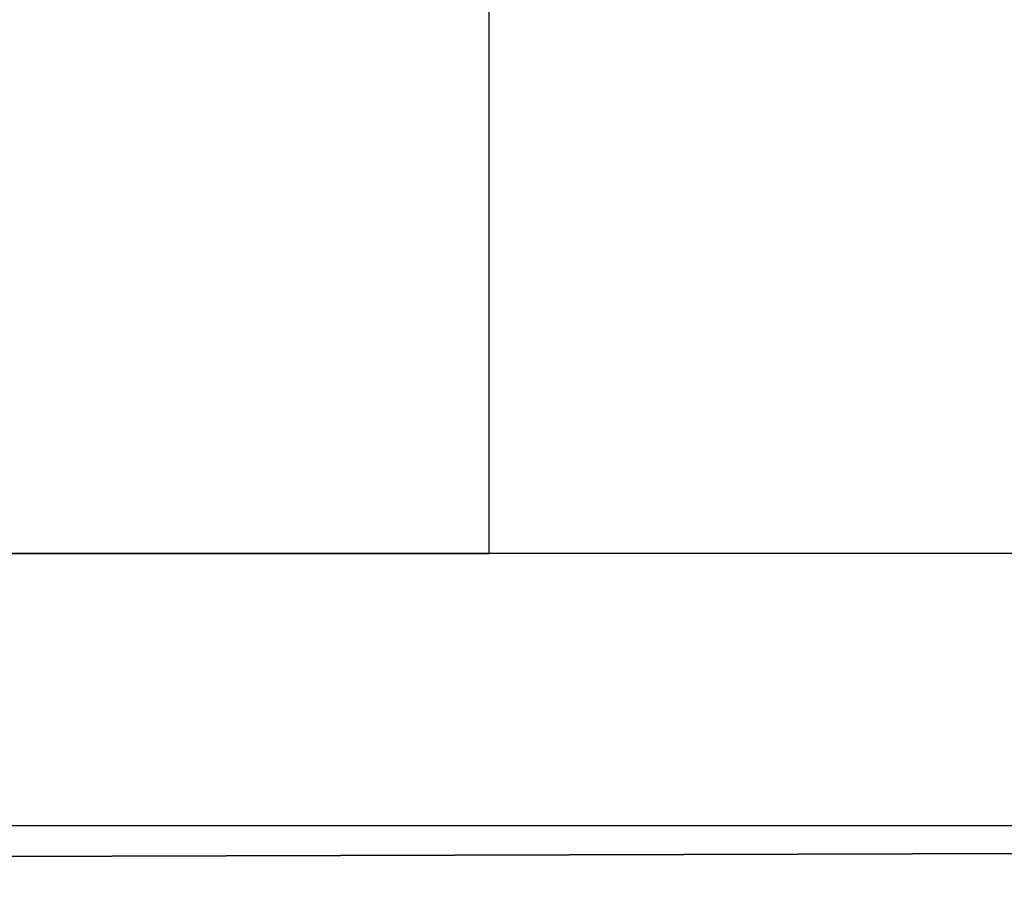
# Model space of a CAD drawing. Header units: metres. Extents: x 391.1 to 427.5, y 12.8 to 28.4.
# Tile 141 of 206: x 407.204 to 407.566, y 25.926 to 26.245. Entities that reach past the tile are written whole.
import ezdxf

# ---------------------------------------------------------------- set-up
doc = ezdxf.new("R2010")
doc.units = ezdxf.units.M
doc.layers.add('01_SUELOS', color=7, linetype='Continuous', lineweight=25, true_color=0x007f00)
doc.layers.add('A-WALL-____-MCUT', color=7, linetype='Continuous', lineweight=25)
doc.layers.add('A-WALL-____-OTLN', color=7, linetype='Continuous', lineweight=25)

# ---------------------------------------------------------------- blocks, each defined once
blk = doc.blocks.new('Family - Evans PA-152028-03_TEL_P0A')
at = {"layer": 'A-WALL-____-MCUT', "color": 253, "true_color": 0xaaaaaa}
for p, q in [((1.66046, 0.2), (0, 0.2)), ((1.66046, 0), (1.66046, 0.2))]:
    blk.add_line(p, q, dxfattribs=at)
at = {"layer": 'A-WALL-____-OTLN', "color": 253, "true_color": 0xaaaaaa}
for p, q in [((1.66046, 0.2), (0, 0.2)), ((1.66046, 0), (1.66046, 0.2))]:
    blk.add_line(p, q, dxfattribs=at)
blk = doc.blocks.new('Family - Evans PA-152168-03_TEL_P0A')
at = {"layer": 'A-WALL-____-MCUT', "color": 253, "true_color": 0xaaaaaa}
for p, q in [((3.36015, 0.1), (0, 0.1)), ((0, 0), (3.36015, 0))]:
    blk.add_line(p, q, dxfattribs=at)
at = {"layer": 'A-WALL-____-OTLN', "color": 253, "true_color": 0xaaaaaa}
for p, q in [((3.36015, 0.1), (0, 0.1)), ((0, 0), (3.36015, 0))]:
    blk.add_line(p, q, dxfattribs=at)
at = {"layer": 'A-WALL-____-OTLN', "color": 253, "lineweight": 18, "true_color": 0xaaaaaa}
blk.add_line((0, 0), (3.36015, 0), dxfattribs=at)
blk = doc.blocks.new('Family - LONDR55-XX_ZZ-ARQ-CAA-M3D-Londres55-152321-03_TEL_P0A')
at = {"layer": '01_SUELOS', "color": 9, "true_color": 0xaad4aa}
blk.add_line((7.47084, 2.31546), (0, 2.29204), dxfattribs=at)
blk.add_line((7.47084, 2.31546), (0, 2.29204), dxfattribs=at)
blk.add_line((7.47084, 2.31546), (0, 2.29204), dxfattribs=at)
blk.add_line((7.47084, 2.31546), (0, 2.29204), dxfattribs=at)
blk = doc.blocks.new('Family - LONDR55-XX_ZZ-ARQ-CAA-M3D-Londres55-152374-03_TEL_P0A')
at = {"layer": '01_SUELOS', "color": 9, "true_color": 0xaad4aa}
for p, q in [((1.99819, 0), (9.46903, 0.02341)), ((9.46903, 0.02341), (1.99819, 0))]:
    blk.add_line(p, q, dxfattribs=at)
blk = doc.blocks.new('LONDR55-XX_ZZ-ARQ-CAA-M3D-Londres55_ifc-1-03_TEL_P0A')
at = {"layer": '01_SUELOS', "color": 253, "lineweight": 18, "true_color": 0xaaaaaa}
for name, p in [('Family - LONDR55-XX_ZZ-ARQ-CAA-M3D-Londres55-152374-03_TEL_P0A', (401.35874, 25.92572)), ('Family - LONDR55-XX_ZZ-ARQ-CAA-M3D-Londres55-152321-03_TEL_P0A', (403.35693, 23.63368))]:
    blk.add_blockref(name, p, dxfattribs=at)
at = {"layer": 'A-WALL-____-OTLN', "color": 253, "lineweight": 18, "true_color": 0xaaaaaa, "rotation": 270}
blk.add_blockref('Family - Evans PA-152028-03_TEL_P0A', (407.17693, 27.70959), dxfattribs=at)
at = {"layer": 'A-WALL-____-OTLN', "color": 253, "lineweight": 18, "true_color": 0xaaaaaa}
blk.add_blockref('Family - Evans PA-152168-03_TEL_P0A', (405.60693, 25.94914), dxfattribs=at)

msp = doc.modelspace()

# ---------------------------------------------------------------- block references
at = {"lineweight": 5}
msp.add_blockref('LONDR55-XX_ZZ-ARQ-CAA-M3D-Londres55_ifc-1-03_TEL_P0A', (0, 0), dxfattribs=at)

doc.saveas('drawing.dxf')
